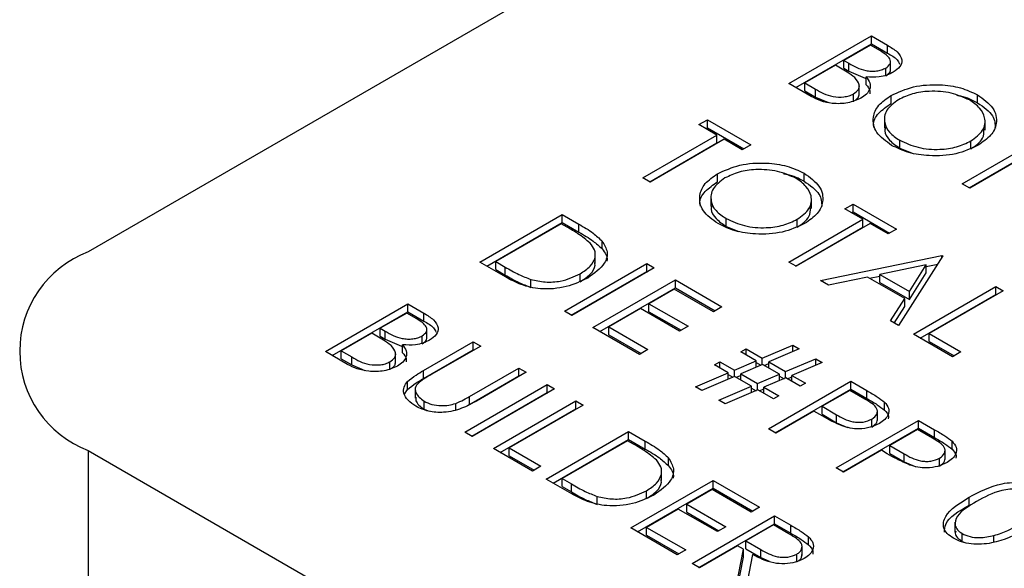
# Model space of a CAD drawing. Header units: inches. Extents: x 1802 to 2468, y -208 to -72.
# Tile 98 of 256: x 1859.454 to 1860.468, y -178.797 to -178.232. Entities that reach past the tile are written whole.
import ezdxf

# ---------------------------------------------------------------- set-up
doc = ezdxf.new("R2010")
doc.units = ezdxf.units.IN
doc.header["$LTSCALE"] = 0.5
doc.header["$MEASUREMENT"] = 0
doc.layers.add('SID-M-S', color=105, linetype='Continuous')

msp = doc.modelspace()

# ---------------------------------------------------------------- linework, layer by layer
at = {"layer": 'SID-M-S'}
for p, q in [((1860.93859, -177.65482), (1859.52438, -178.47123)), ((1860.24592, -178.29809), (1860.33077, -178.24911)), ((1860.25299, -178.30217), (1860.33077, -178.25727)), ((1860.32968, -178.25853), (1860.30249, -178.27423)), ((1860.34002, -178.26449), (1860.32968, -178.25853)), ((1860.33077, -178.24911), (1860.34733, -178.25866)), ((1860.33077, -178.25727), (1860.33077, -178.24911)), ((1860.33077, -178.25727), (1860.34733, -178.26683)), ((1860.34733, -178.26683), (1860.34733, -178.25866)), ((1860.30249, -178.27423), (1860.3076, -178.27718)), ((1860.30249, -178.28239), (1860.30249, -178.27423)), ((1860.3076, -178.28535), (1860.3076, -178.27718)), ((1860.35048, -178.28476), (1860.35048, -178.27455)), ((1860.29378, -178.27925), (1860.26224, -178.29746)), ((1860.29883, -178.28217), (1860.29378, -178.27925)), ((1860.30249, -178.28239), (1860.3076, -178.28535)), ((1860.3076, -178.28535), (1860.32445, -178.2925)), ((1860.34549, -178.29022), (1860.34549, -178.28206)), ((1860.26887, -178.31134), (1860.24592, -178.29809)), ((1860.26224, -178.29746), (1860.27308, -178.30372)), ((1860.26224, -178.30563), (1860.26224, -178.29746)), ((1860.3254, -178.29929), (1860.3254, -178.29112)), ((1860.26224, -178.30563), (1860.27308, -178.31189)), ((1860.27308, -178.31189), (1860.27308, -178.30372)), ((1860.31243, -178.31684), (1860.31243, -178.30868)), ((1860.31831, -178.30955), (1860.31831, -178.29934)), ((1860.27308, -178.31189), (1860.28654, -178.31753)), ((1860.35107, -178.3184), (1860.35107, -178.31024)), ((1860.4401, -178.31787), (1860.4401, -178.30971)), ((1860.15318, -178.34032), (1860.16188, -178.3353)), ((1860.16188, -178.3353), (1860.20648, -178.36105)), ((1860.16188, -178.34347), (1860.16188, -178.3353)), ((1860.34424, -178.33365), (1860.34424, -178.34385)), ((1860.44776, -178.34612), (1860.44776, -178.33591)), ((1860.17167, -178.351), (1860.15318, -178.34032)), ((1860.16025, -178.34441), (1860.16188, -178.34347)), ((1860.16188, -178.34347), (1860.19941, -178.36513)), ((1860.09552, -178.39496), (1860.17167, -178.351)), ((1860.1026, -178.39904), (1860.17167, -178.35917)), ((1860.17929, -178.3554), (1860.10314, -178.39936)), ((1860.17167, -178.35917), (1860.17167, -178.351)), ((1860.19778, -178.36607), (1860.17929, -178.3554)), ((1860.35997, -178.36456), (1860.35997, -178.3564)), ((1860.42433, -178.40108), (1860.50048, -178.35712)), ((1860.43308, -178.36526), (1860.43308, -178.35709)), ((1860.20648, -178.36105), (1860.19778, -178.36607)), ((1860.35997, -178.36456), (1860.37289, -178.3695)), ((1860.4314, -178.40517), (1860.50048, -178.36529)), ((1860.50809, -178.36152), (1860.43194, -178.40548)), ((1860.26142, -178.39842), (1860.26142, -178.39025)), ((1860.10314, -178.39936), (1860.09552, -178.39496)), ((1860.17239, -178.39895), (1860.17239, -178.39078)), ((1860.43194, -178.40548), (1860.42433, -178.40108)), ((1860.16556, -178.41419), (1860.16556, -178.42439)), ((1860.26908, -178.42666), (1860.26908, -178.41645)), ((1860.3033, -178.42699), (1860.31201, -178.42197)), ((1860.3218, -178.43767), (1860.3033, -178.42699)), ((1860.31038, -178.43107), (1860.31201, -178.43013)), ((1860.31201, -178.42197), (1860.35661, -178.44771)), ((1860.31201, -178.43013), (1860.31201, -178.42197)), ((1860.31201, -178.43013), (1860.34954, -178.4518)), ((1859.92772, -178.48178), (1860.01257, -178.4328)), ((1859.93479, -178.48587), (1860.01257, -178.44096)), ((1860.01257, -178.4328), (1860.02971, -178.44269)), ((1860.01257, -178.44096), (1860.01257, -178.4328)), ((1860.01257, -178.44096), (1860.02971, -178.45086)), ((1860.18129, -178.4451), (1860.18129, -178.43694)), ((1860.24565, -178.48163), (1860.3218, -178.43767)), ((1860.2544, -178.4458), (1860.2544, -178.43764)), ((1860.3218, -178.44583), (1860.3218, -178.43767)), ((1860.01149, -178.44222), (1859.94404, -178.48116)), ((1860.01745, -178.44566), (1860.01149, -178.44222)), ((1860.02971, -178.45086), (1860.02971, -178.44269)), ((1860.18129, -178.4451), (1860.19421, -178.45004)), ((1860.25272, -178.48571), (1860.3218, -178.44583)), ((1860.32941, -178.44206), (1860.25326, -178.48602)), ((1860.34791, -178.45274), (1860.32941, -178.44206)), ((1860.35661, -178.44771), (1860.34791, -178.45274)), ((1860.05357, -178.46816), (1860.05357, -178.46)), ((1859.94404, -178.48116), (1859.95378, -178.48678)), ((1859.94404, -178.48932), (1859.94404, -178.48116)), ((1860.04654, -178.48321), (1860.04654, -178.47301)), ((1860.25326, -178.48602), (1860.24565, -178.48163)), ((1860.27828, -178.50047), (1860.40339, -178.47472)), ((1860.40447, -178.47535), (1860.35878, -178.54694)), ((1860.40339, -178.47472), (1860.40447, -178.47535)), ((1860.40339, -178.47705), (1860.40339, -178.47472)), ((1859.95402, -178.49696), (1859.92772, -178.48178)), ((1859.94404, -178.48932), (1859.95378, -178.49494)), ((1859.95378, -178.49494), (1859.95378, -178.48678)), ((1860.01475, -178.53202), (1860.0996, -178.48304)), ((1860.02182, -178.53611), (1860.0996, -178.4912)), ((1860.10722, -178.48744), (1860.02236, -178.53642)), ((1860.0996, -178.48304), (1860.10722, -178.48744)), ((1860.0996, -178.4912), (1860.0996, -178.48304)), ((1860.0996, -178.4912), (1860.10015, -178.49152)), ((1860.38731, -178.48453), (1860.33953, -178.49437)), ((1860.36985, -178.51188), (1860.38731, -178.48453)), ((1860.38731, -178.48619), (1860.3991, -178.48377)), ((1860.38731, -178.4927), (1860.38731, -178.48453)), ((1859.98019, -178.5077), (1859.98019, -178.49953)), ((1860.0311, -178.50186), (1860.0311, -178.4937)), ((1860.04412, -178.54898), (1860.12897, -178.5)), ((1860.12897, -178.5), (1860.17684, -178.52763)), ((1860.12897, -178.50816), (1860.12897, -178.5)), ((1860.28659, -178.50526), (1860.27828, -178.50047)), ((1860.32669, -178.49701), (1860.28659, -178.50526)), ((1860.36516, -178.51922), (1860.32669, -178.49701)), ((1860.32881, -178.49823), (1860.33953, -178.49603)), ((1860.33953, -178.49437), (1860.36985, -178.51188)), ((1860.33953, -178.50254), (1860.33953, -178.49437)), ((1860.36985, -178.52004), (1860.38731, -178.4927)), ((1860.05119, -178.55306), (1860.12897, -178.50816)), ((1860.12789, -178.50942), (1860.10178, -178.52449)), ((1860.16814, -178.53265), (1860.12789, -178.50942)), ((1860.12897, -178.50816), (1860.16977, -178.53171)), ((1860.33953, -178.50254), (1860.36985, -178.52004)), ((1860.36985, -178.52004), (1860.36985, -178.51188)), ((1860.37401, -178.55573), (1860.45887, -178.50675)), ((1860.46648, -178.51114), (1860.39033, -178.5551)), ((1860.45887, -178.50675), (1860.46648, -178.51114)), ((1860.45887, -178.51491), (1860.45887, -178.50675)), ((1860.35051, -178.54216), (1860.36516, -178.51922)), ((1860.36516, -178.52738), (1860.36516, -178.51922)), ((1860.38109, -178.55981), (1860.45887, -178.51491)), ((1860.45887, -178.51491), (1860.45941, -178.51523)), ((1859.76862, -178.57363), (1859.85347, -178.52464)), ((1859.85347, -178.52464), (1859.87003, -178.5342)), ((1859.85347, -178.53281), (1859.85347, -178.52464)), ((1860.02236, -178.53642), (1860.01475, -178.53202)), ((1860.09308, -178.52951), (1860.06044, -178.54835)), ((1860.13333, -178.55275), (1860.09308, -178.52951)), ((1860.10178, -178.52449), (1860.14203, -178.54772)), ((1860.10178, -178.53265), (1860.10178, -178.52449)), ((1860.17684, -178.52763), (1860.16814, -178.53265)), ((1860.35432, -178.54436), (1860.36516, -178.52738)), ((1859.77569, -178.57771), (1859.85347, -178.53281)), ((1859.85239, -178.53406), (1859.82519, -178.54976)), ((1859.86272, -178.54003), (1859.85239, -178.53406)), ((1859.85347, -178.53281), (1859.87003, -178.54237)), ((1859.87003, -178.54237), (1859.87003, -178.5342)), ((1860.10178, -178.53265), (1860.13496, -178.55181)), ((1860.35878, -178.54694), (1860.35051, -178.54216)), ((1859.82519, -178.54976), (1859.83031, -178.55272)), ((1859.82519, -178.55793), (1859.82519, -178.54976)), ((1859.83031, -178.56088), (1859.83031, -178.55272)), ((1859.87318, -178.5603), (1859.87318, -178.55009)), ((1860.09199, -178.57661), (1860.04412, -178.54898)), ((1860.06044, -178.54835), (1860.10069, -178.57159)), ((1860.06044, -178.55652), (1860.06044, -178.54835)), ((1860.14203, -178.54772), (1860.13333, -178.55275)), ((1859.81649, -178.55479), (1859.78494, -178.573)), ((1859.82154, -178.5577), (1859.81649, -178.55479)), ((1859.82519, -178.55793), (1859.83031, -178.56088)), ((1859.83031, -178.56088), (1859.84715, -178.56804)), ((1859.86819, -178.56576), (1859.86819, -178.5576)), ((1860.06044, -178.55652), (1860.09362, -178.57567)), ((1860.41426, -178.57897), (1860.37401, -178.55573)), ((1860.39033, -178.5551), (1860.42297, -178.57394)), ((1860.39033, -178.56327), (1860.39033, -178.5551)), ((1859.8481, -178.57483), (1859.8481, -178.56666)), ((1859.86967, -178.59317), (1859.92092, -178.56358)), ((1859.86967, -178.60133), (1859.92092, -178.57175)), ((1859.92854, -178.56798), (1859.8777, -178.59733)), ((1859.92092, -178.56358), (1859.92854, -178.56798)), ((1859.92092, -178.57175), (1859.92092, -178.56358)), ((1859.92092, -178.57175), (1859.92146, -178.57206)), ((1860.10069, -178.57159), (1860.09199, -178.57661)), ((1860.19642, -178.5741), (1860.20186, -178.57096)), ((1860.20186, -178.57096), (1860.21845, -178.58054)), ((1860.20186, -178.57724), (1860.20186, -178.57096)), ((1860.21845, -178.58054), (1860.24973, -178.56719)), ((1860.25629, -178.57098), (1860.22501, -178.58432)), ((1860.24973, -178.56719), (1860.25629, -178.57098)), ((1860.24973, -178.57378), (1860.24973, -178.56719)), ((1860.39033, -178.56327), (1860.4159, -178.57803)), ((1859.79157, -178.58688), (1859.76862, -178.57363)), ((1859.78494, -178.573), (1859.79578, -178.57926)), ((1859.78494, -178.58117), (1859.78494, -178.573)), ((1859.78494, -178.58117), (1859.79578, -178.58743)), ((1859.79578, -178.58743), (1859.79578, -178.57926)), ((1859.84101, -178.58509), (1859.84101, -178.57488)), ((1860.2122, -178.58321), (1860.19642, -178.5741)), ((1860.21845, -178.58712), (1860.21845, -178.58054)), ((1860.24238, -178.59435), (1860.27366, -178.58101)), ((1860.27366, -178.58101), (1860.28022, -178.5848)), ((1860.27366, -178.5876), (1860.27366, -178.58101)), ((1860.42297, -178.57394), (1860.41426, -178.57897)), ((1859.79578, -178.58743), (1859.80924, -178.59307)), ((1859.83513, -178.59238), (1859.83513, -178.58422)), ((1859.86967, -178.60133), (1859.86967, -178.59317)), ((1859.91686, -178.61993), (1859.9677, -178.59059)), ((1859.9677, -178.59059), (1859.97531, -178.59498)), ((1859.9677, -178.59875), (1859.9677, -178.59059)), ((1860.16923, -178.58729), (1860.17466, -178.58415)), ((1860.18342, -178.59548), (1860.16923, -178.58729)), ((1860.17466, -178.58415), (1860.18967, -178.59281)), ((1860.17466, -178.59043), (1860.17466, -178.58415)), ((1860.18967, -178.59281), (1860.2122, -178.58321)), ((1860.18967, -178.59942), (1860.18967, -178.59281)), ((1860.21876, -178.58699), (1860.19625, -178.59661)), ((1860.2122, -178.5898), (1860.2122, -178.58321)), ((1860.2122, -178.58509), (1860.21688, -178.5878)), ((1860.23613, -178.59702), (1860.21876, -178.58699)), ((1860.22033, -178.5879), (1860.22501, -178.5859)), ((1860.22501, -178.58432), (1860.24238, -178.59435)), ((1860.22501, -178.5906), (1860.22501, -178.58432)), ((1860.28022, -178.5848), (1860.24894, -178.59814)), ((1859.91686, -178.6281), (1859.9677, -178.59875)), ((1859.97531, -178.59498), (1859.92407, -178.62457)), ((1859.9677, -178.59875), (1859.96824, -178.59906)), ((1860.14964, -178.6099), (1860.18342, -178.59548)), ((1860.19, -178.59928), (1860.15622, -178.61369)), ((1860.18342, -178.60209), (1860.18342, -178.59548)), ((1860.18342, -178.59737), (1860.18812, -178.60008)), ((1860.20735, -178.6093), (1860.19, -178.59928)), ((1860.19155, -178.60018), (1860.19625, -178.59817)), ((1860.19625, -178.59661), (1860.21361, -178.60663)), ((1860.19625, -178.60289), (1860.19625, -178.59661)), ((1860.21361, -178.60663), (1860.23613, -178.59702)), ((1860.24269, -178.60081), (1860.22018, -178.61043)), ((1860.23613, -178.60361), (1860.23613, -178.59702)), ((1860.23613, -178.59891), (1860.24081, -178.60161)), ((1860.24238, -178.60094), (1860.24238, -178.59435)), ((1860.25734, -178.60927), (1860.24269, -178.60081)), ((1860.24426, -178.60172), (1860.24894, -178.59972)), ((1860.24894, -178.59814), (1860.26278, -178.60613)), ((1860.24894, -178.60442), (1860.24894, -178.59814)), ((1859.8502, -178.61755), (1859.8533, -178.61253)), ((1859.8533, -178.61253), (1859.8533, -178.60436)), ((1859.86106, -178.61155), (1859.86106, -178.62175)), ((1859.91222, -178.65653), (1859.99707, -178.60754)), ((1860.00469, -178.61194), (1859.91983, -178.66092)), ((1859.99707, -178.60754), (1860.00469, -178.61194)), ((1859.99707, -178.61571), (1859.99707, -178.60754)), ((1860.15622, -178.61369), (1860.14964, -178.6099)), ((1860.17358, -178.62371), (1860.20735, -178.6093)), ((1860.21393, -178.6131), (1860.18015, -178.62751)), ((1860.20735, -178.6159), (1860.20735, -178.6093)), ((1860.20735, -178.61118), (1860.21205, -178.6139)), ((1860.21361, -178.61323), (1860.21361, -178.60663)), ((1860.23015, -178.62246), (1860.21393, -178.6131)), ((1860.21548, -178.61399), (1860.22018, -178.61199)), ((1860.22018, -178.61043), (1860.23558, -178.61932)), ((1860.22018, -178.61671), (1860.22018, -178.61043)), ((1860.22471, -178.65323), (1860.30956, -178.60424)), ((1860.23178, -178.65731), (1860.30956, -178.61241)), ((1860.26278, -178.60613), (1860.25734, -178.60927)), ((1860.30956, -178.60424), (1860.3262, -178.61385)), ((1860.30956, -178.61241), (1860.30956, -178.60424)), ((1860.30956, -178.61241), (1860.3262, -178.62202)), ((1859.91686, -178.6281), (1859.91686, -178.61993)), ((1859.91929, -178.66061), (1859.99707, -178.61571)), ((1859.99707, -178.61571), (1859.99761, -178.61602)), ((1860.23558, -178.61932), (1860.23015, -178.62246)), ((1860.30847, -178.61366), (1860.28019, -178.62999)), ((1860.32399, -178.62262), (1860.30847, -178.61366)), ((1860.3262, -178.62202), (1860.3262, -178.61385)), ((1859.8702, -178.6329), (1859.8702, -178.62473)), ((1859.8702, -178.6329), (1859.87551, -178.63501)), ((1859.90282, -178.63338), (1859.90282, -178.62704)), ((1859.94159, -178.67348), (1860.02644, -178.6245)), ((1859.94866, -178.67756), (1860.02644, -178.63266)), ((1860.03406, -178.62889), (1859.95791, -178.67285)), ((1860.02644, -178.6245), (1860.03406, -178.62889)), ((1860.02644, -178.63266), (1860.02644, -178.6245)), ((1860.02644, -178.63266), (1860.02699, -178.63298)), ((1860.18015, -178.62751), (1860.17358, -178.62371)), ((1860.28019, -178.62999), (1860.29486, -178.63868)), ((1860.28019, -178.63816), (1860.28019, -178.62999)), ((1860.34425, -178.63391), (1860.34425, -178.62574)), ((1860.27148, -178.63502), (1860.23232, -178.65762)), ((1860.27755, -178.63852), (1860.27148, -178.63502)), ((1860.28019, -178.63816), (1860.29486, -178.64684)), ((1860.29486, -178.64684), (1860.29486, -178.63868)), ((1860.33137, -178.65132), (1860.33137, -178.64315)), ((1860.33697, -178.64441), (1860.33697, -178.63421)), ((1860.23232, -178.65762), (1860.22471, -178.65323)), ((1860.29433, -178.69342), (1860.37918, -178.64444)), ((1860.29486, -178.64684), (1860.30617, -178.65166)), ((1860.3014, -178.6975), (1860.37918, -178.6526)), ((1860.37809, -178.65386), (1860.34981, -178.67018)), ((1860.39361, -178.66282), (1860.37809, -178.65386)), ((1860.37918, -178.64444), (1860.39582, -178.65404)), ((1860.37918, -178.6526), (1860.37918, -178.64444)), ((1860.37918, -178.6526), (1860.39582, -178.66221)), ((1860.39582, -178.66221), (1860.39582, -178.65404)), ((1859.91983, -178.66092), (1859.91222, -178.65653)), ((1859.99598, -178.70488), (1860.08084, -178.6559)), ((1860.00306, -178.70896), (1860.08084, -178.66406)), ((1860.08084, -178.6559), (1860.09797, -178.66579)), ((1860.08084, -178.66406), (1860.08084, -178.6559)), ((1860.08084, -178.66406), (1860.09797, -178.67395)), ((1859.98184, -178.69672), (1859.94159, -178.67348)), ((1859.95791, -178.67285), (1859.99054, -178.69169)), ((1859.95791, -178.68102), (1859.95791, -178.67285)), ((1860.07975, -178.66532), (1860.0123, -178.70425)), ((1860.08572, -178.66876), (1860.07975, -178.66532)), ((1860.09797, -178.67395), (1860.09797, -178.66579)), ((1860.34981, -178.67018), (1860.36448, -178.67887)), ((1860.34981, -178.67835), (1860.34981, -178.67018)), ((1860.41387, -178.6741), (1860.41387, -178.66594)), ((1859.52438, -178.67533), (1859.52438, -180.30841)), ((1859.52438, -178.67533), (1865.16709, -181.9328)), ((1859.95791, -178.68102), (1859.98347, -178.69578)), ((1860.12184, -178.69126), (1860.12184, -178.6831)), ((1860.34111, -178.67521), (1860.30194, -178.69782)), ((1860.34717, -178.67871), (1860.34111, -178.67521)), ((1860.34981, -178.67835), (1860.36448, -178.68703)), ((1860.36448, -178.68703), (1860.36448, -178.67887)), ((1860.40099, -178.69151), (1860.40099, -178.68334)), ((1860.4066, -178.68461), (1860.4066, -178.6744)), ((1859.99054, -178.69169), (1859.98184, -178.69672)), ((1860.30194, -178.69782), (1860.29433, -178.69342)), ((1860.36448, -178.68703), (1860.3758, -178.69186)), ((1860.0123, -178.70425), (1860.02204, -178.70988)), ((1860.0123, -178.71242), (1860.0123, -178.70425)), ((1860.1148, -178.70631), (1860.1148, -178.6961)), ((1860.02228, -178.72006), (1859.99598, -178.70488)), ((1860.0123, -178.71242), (1860.02204, -178.71804)), ((1860.02204, -178.71804), (1860.02204, -178.70988)), ((1860.08301, -178.75512), (1860.16787, -178.70614)), ((1860.09008, -178.75921), (1860.16787, -178.7143)), ((1860.16787, -178.70614), (1860.21573, -178.73377)), ((1860.16787, -178.7143), (1860.16787, -178.70614)), ((1860.16787, -178.7143), (1860.20866, -178.73785)), ((1860.04846, -178.7308), (1860.04846, -178.72263)), ((1860.09936, -178.72496), (1860.09936, -178.71679)), ((1860.16678, -178.71556), (1860.14067, -178.73063)), ((1860.20703, -178.73879), (1860.16678, -178.71556)), ((1860.43136, -178.73175), (1860.43136, -178.72359)), ((1860.14067, -178.73063), (1860.18092, -178.75387)), ((1860.14067, -178.7388), (1860.14067, -178.73063)), ((1860.21573, -178.73377), (1860.20703, -178.73879)), ((1860.13197, -178.73565), (1860.09933, -178.75449)), ((1860.17222, -178.75889), (1860.13197, -178.73565)), ((1860.14067, -178.7388), (1860.17385, -178.75795)), ((1860.14611, -178.79155), (1860.23096, -178.74256)), ((1860.23096, -178.74256), (1860.24794, -178.75237)), ((1860.23096, -178.75073), (1860.23096, -178.74256)), ((1860.13088, -178.78276), (1860.08301, -178.75512)), ((1860.09933, -178.75449), (1860.13958, -178.77773)), ((1860.09933, -178.76266), (1860.09933, -178.75449)), ((1860.15318, -178.79563), (1860.23096, -178.75073)), ((1860.18092, -178.75387), (1860.17222, -178.75889)), ((1860.22987, -178.75198), (1860.20159, -178.76831)), ((1860.24578, -178.76117), (1860.22987, -178.75198)), ((1860.23096, -178.75073), (1860.24794, -178.76053)), ((1860.24794, -178.76053), (1860.24794, -178.75237)), ((1860.41679, -178.74907), (1860.41679, -178.75928)), ((1860.09933, -178.76266), (1860.13251, -178.78181)), ((1860.26601, -178.7723), (1860.26601, -178.76413)), ((1860.42412, -178.76898), (1860.42412, -178.76081)), ((1860.4569, -178.76952), (1860.4569, -178.76291)), ((1860.19289, -178.77333), (1860.15372, -178.79594)), ((1860.19907, -178.77691), (1860.19289, -178.77333)), ((1860.20159, -178.76831), (1860.21701, -178.77735)), ((1860.20159, -178.77648), (1860.20159, -178.76831)), ((1860.25938, -178.78354), (1860.25938, -178.77333)), ((1860.42412, -178.76898), (1860.4268, -178.77)), ((1860.13958, -178.77773), (1860.13088, -178.78276)), ((1860.19108, -178.81751), (1860.19907, -178.77691)), ((1860.19253, -178.81834), (1860.19907, -178.78507)), ((1860.19907, -178.78507), (1860.19907, -178.77691)), ((1860.20849, -178.78234), (1860.2005, -178.82295)), ((1860.20159, -178.77648), (1860.21701, -178.78551)), ((1860.21701, -178.78551), (1860.21701, -178.77735)), ((1860.21701, -178.78551), (1860.22567, -178.78921)), ((1860.25398, -178.79019), (1860.25398, -178.78203)), ((1860.15372, -178.79594), (1860.14611, -178.79155))]:
    msp.add_line(p, q, dxfattribs=at)
msp.add_arc((1859.56311, -178.57328), 0.10915, 110.78342, 249.21658, dxfattribs=at)
for points, knots in [([(1860.34733, -178.25866), (1860.35088, -178.26081), (1860.35796, -178.26507), (1860.36321, -178.27309), (1860.36084, -178.28089), (1860.35579, -178.28454), (1860.35326, -178.28637)], [0, 0, 0, 0, 0.2813174, 0.559922, 0.7799345, 1, 1, 1, 1]), ([(1860.34549, -178.28206), (1860.34733, -178.28071), (1860.3501, -178.27868), (1860.35066, -178.27526), (1860.34921, -178.27024), (1860.3441, -178.26705), (1860.34002, -178.26449)], [0, 0, 0, 0, 0.2492836, 0.3749253, 0.5006447, 1, 1, 1, 1]), ([(1860.34733, -178.26683), (1860.35114, -178.26892), (1860.35696, -178.27212), (1860.35904, -178.27653), (1860.35976, -178.27805)], [0, 0, 0, 0, 0.6551075, 1, 1, 1, 1]), ([(1860.3076, -178.27718), (1860.31295, -178.28025), (1860.31963, -178.28409), (1860.3305, -178.2854), (1860.33601, -178.28517), (1860.34129, -178.28412), (1860.34409, -178.28274), (1860.34549, -178.28206)], [0, 0, 0, 0, 0.4986071, 0.6240085, 0.7494012, 0.8747358, 1, 1, 1, 1]), ([(1860.31371, -178.29191), (1860.31112, -178.28999), (1860.3065, -178.28657), (1860.30118, -178.28351), (1860.29883, -178.28217)], [0, 0, 0, 0, 0.559734, 1, 1, 1, 1]), ([(1860.35326, -178.28637), (1860.35111, -178.28744), (1860.34682, -178.28958), (1860.33722, -178.29189), (1860.32988, -178.29142), (1860.3254, -178.29112)], [0, 0, 0, 0, 0.2808667, 0.5615271, 1, 1, 1, 1]), ([(1860.34549, -178.29022), (1860.34739, -178.28888), (1860.35013, -178.28693), (1860.35034, -178.28449), (1860.35041, -178.28374)], [0, 0, 0, 0, 0.6926227, 1, 1, 1, 1]), ([(1860.31243, -178.30868), (1860.31426, -178.30733), (1860.31791, -178.30463), (1860.31906, -178.2983), (1860.31574, -178.29433), (1860.31371, -178.29191)], [0, 0, 0, 0, 0.2799437, 0.5604286, 1, 1, 1, 1]), ([(1860.3254, -178.29112), (1860.32691, -178.29319), (1860.32993, -178.29731), (1860.32959, -178.30367), (1860.32601, -178.30909), (1860.32203, -178.31175), (1860.32005, -178.31308)], [0, 0, 0, 0, 0.2803823, 0.5596055, 0.7797648, 1, 1, 1, 1]), ([(1860.3254, -178.29929), (1860.3271, -178.30135), (1860.32955, -178.30432), (1860.32913, -178.30755), (1860.329, -178.30854)], [0, 0, 0, 0, 0.6932568, 1, 1, 1, 1]), ([(1860.35107, -178.31024), (1860.3584, -178.30691), (1860.37306, -178.30026), (1860.39958, -178.29835), (1860.42313, -178.30169), (1860.43444, -178.30704), (1860.4401, -178.30971)], [0, 0, 0, 0, 0.279731, 0.5593268, 0.7796805, 1, 1, 1, 1]), ([(1860.27308, -178.30372), (1860.27863, -178.30692), (1860.28696, -178.31171), (1860.30078, -178.31218), (1860.30806, -178.3108), (1860.31097, -178.30939), (1860.31243, -178.30868)], [0, 0, 0, 0, 0.4993602, 0.748736, 0.8743989, 1, 1, 1, 1]), ([(1860.31439, -178.31508), (1860.31546, -178.31428), (1860.31802, -178.31237), (1860.31803, -178.30993), (1860.31804, -178.30851)], [0, 0, 0, 0, 0.4179962, 1, 1, 1, 1]), ([(1860.43177, -178.31495), (1860.42572, -178.31226), (1860.41361, -178.30688), (1860.39191, -178.30526), (1860.37255, -178.30796), (1860.36333, -178.3124), (1860.35872, -178.31462)], [0, 0, 0, 0, 0.2796271, 0.5593495, 0.7796302, 1, 1, 1, 1]), ([(1860.32005, -178.31308), (1860.31574, -178.31498), (1860.30712, -178.31879), (1860.29142, -178.31904), (1860.27834, -178.31622), (1860.27203, -178.31297), (1860.26887, -178.31134)], [0, 0, 0, 0, 0.27914114, 0.55865369, 0.77905895, 1, 1, 1, 1]), ([(1860.35158, -178.3616), (1860.34573, -178.35738), (1860.33403, -178.34895), (1860.3314, -178.33358), (1860.33695, -178.31997), (1860.34636, -178.31348), (1860.35107, -178.31024)], [0, 0, 0, 0, 0.2796633, 0.5593539, 0.7796364, 1, 1, 1, 1]), ([(1860.33362, -178.34374), (1860.33333, -178.34273), (1860.33188, -178.33759), (1860.33742, -178.3281), (1860.34652, -178.32164), (1860.35107, -178.3184)], [0, 0, 0, 0, 0.1089415, 0.5543887, 1, 1, 1, 1]), ([(1860.35872, -178.31462), (1860.35402, -178.31808), (1860.34462, -178.325), (1860.34334, -178.33758), (1860.34842, -178.34853), (1860.35612, -178.35378), (1860.35997, -178.3564)], [0, 0, 0, 0, 0.279416, 0.5590765, 0.779478, 1, 1, 1, 1]), ([(1860.41868, -178.31012), (1860.41992, -178.31029), (1860.42823, -178.31143), (1860.43464, -178.31491), (1860.4401, -178.31787)], [0, 0, 0, 0, 0.1492621, 1, 1, 1, 1]), ([(1860.43308, -178.35709), (1860.43782, -178.35361), (1860.44729, -178.34664), (1860.44864, -178.33393), (1860.44317, -178.32297), (1860.43557, -178.31762), (1860.43177, -178.31495)], [0, 0, 0, 0, 0.279468, 0.5588703, 0.7795158, 1, 1, 1, 1]), ([(1860.4401, -178.30971), (1860.44605, -178.31395), (1860.45795, -178.32243), (1860.46078, -178.33797), (1860.45502, -178.35171), (1860.44546, -178.35824), (1860.44068, -178.3615)], [0, 0, 0, 0, 0.2797673, 0.5593585, 0.7795711, 1, 1, 1, 1]), ([(1860.4401, -178.31787), (1860.44631, -178.3221), (1860.4575, -178.32973), (1860.45816, -178.33963), (1860.45845, -178.34405)], [0, 0, 0, 0, 0.55480483, 1, 1, 1, 1]), ([(1860.34521, -178.34289), (1860.34492, -178.34411), (1860.3438, -178.34871), (1860.34874, -178.35672), (1860.35623, -178.36195), (1860.35997, -178.36456)], [0, 0, 0, 0, 0.1531968, 0.5764827, 1, 1, 1, 1]), ([(1860.43308, -178.36526), (1860.43808, -178.36179), (1860.44663, -178.35584), (1860.44666, -178.34821), (1860.44668, -178.34504)], [0, 0, 0, 0, 0.5840926, 1, 1, 1, 1]), ([(1860.35997, -178.3564), (1860.36598, -178.35915), (1860.37798, -178.36466), (1860.39975, -178.36651), (1860.41919, -178.36376), (1860.42845, -178.35932), (1860.43308, -178.35709)], [0, 0, 0, 0, 0.2798297, 0.559389, 0.7796538, 1, 1, 1, 1]), ([(1860.44068, -178.3615), (1860.43335, -178.36487), (1860.41869, -178.37161), (1860.392, -178.37306), (1860.36841, -178.36979), (1860.35719, -178.36433), (1860.35158, -178.3616)], [0, 0, 0, 0, 0.27963036, 0.55934292, 0.77959724, 1, 1, 1, 1]), ([(1860.17239, -178.39078), (1860.17972, -178.38745), (1860.19438, -178.3808), (1860.2209, -178.3789), (1860.24445, -178.38223), (1860.25576, -178.38758), (1860.26142, -178.39025)], [0, 0, 0, 0, 0.279731, 0.5593268, 0.7796805, 1, 1, 1, 1]), ([(1860.25309, -178.39549), (1860.24704, -178.3928), (1860.23493, -178.38742), (1860.21323, -178.3858), (1860.19387, -178.3885), (1860.18465, -178.39294), (1860.18004, -178.39516)], [0, 0, 0, 0, 0.2796271, 0.5593495, 0.7796302, 1, 1, 1, 1]), ([(1860.26142, -178.39025), (1860.26737, -178.39449), (1860.27927, -178.40297), (1860.2821, -178.41851), (1860.27634, -178.43225), (1860.26678, -178.43878), (1860.262, -178.44204)], [0, 0, 0, 0, 0.2797673, 0.5593585, 0.7795711, 1, 1, 1, 1]), ([(1860.1729, -178.44214), (1860.16705, -178.43792), (1860.15535, -178.42949), (1860.15272, -178.41412), (1860.15827, -178.40051), (1860.16768, -178.39402), (1860.17239, -178.39078)], [0, 0, 0, 0, 0.2796633, 0.5593539, 0.7796364, 1, 1, 1, 1]), ([(1860.15494, -178.42428), (1860.15465, -178.42327), (1860.1532, -178.41813), (1860.15873, -178.40864), (1860.16784, -178.40218), (1860.17239, -178.39895)], [0, 0, 0, 0, 0.10894153, 0.5543887, 1, 1, 1, 1]), ([(1860.18004, -178.39516), (1860.17534, -178.39862), (1860.16594, -178.40555), (1860.16466, -178.41812), (1860.16973, -178.42907), (1860.17744, -178.43432), (1860.18129, -178.43694)], [0, 0, 0, 0, 0.279416, 0.5590765, 0.779478, 1, 1, 1, 1]), ([(1860.24, -178.39066), (1860.24124, -178.39083), (1860.24955, -178.39197), (1860.25596, -178.39545), (1860.26142, -178.39842)], [0, 0, 0, 0, 0.1492621, 1, 1, 1, 1]), ([(1860.2544, -178.43764), (1860.25914, -178.43415), (1860.26861, -178.42718), (1860.26996, -178.41447), (1860.26449, -178.40351), (1860.25689, -178.39816), (1860.25309, -178.39549)], [0, 0, 0, 0, 0.279468, 0.5588703, 0.7795158, 1, 1, 1, 1]), ([(1860.26142, -178.39842), (1860.26763, -178.40265), (1860.27882, -178.41027), (1860.27948, -178.42018), (1860.27977, -178.42459)], [0, 0, 0, 0, 0.55480483, 1, 1, 1, 1]), ([(1860.16653, -178.42343), (1860.16623, -178.42465), (1860.16512, -178.42925), (1860.17006, -178.43726), (1860.17755, -178.44249), (1860.18129, -178.4451)], [0, 0, 0, 0, 0.1531968, 0.5764827, 1, 1, 1, 1]), ([(1860.2544, -178.4458), (1860.2594, -178.44233), (1860.26795, -178.43638), (1860.26798, -178.42875), (1860.268, -178.42558)], [0, 0, 0, 0, 0.5840926, 1, 1, 1, 1]), ([(1860.18129, -178.43694), (1860.1873, -178.4397), (1860.1993, -178.44521), (1860.22107, -178.44705), (1860.24051, -178.4443), (1860.24977, -178.43986), (1860.2544, -178.43764)], [0, 0, 0, 0, 0.2798297, 0.559389, 0.7796538, 1, 1, 1, 1]), ([(1860.04115, -178.46209), (1860.03717, -178.45881), (1860.03006, -178.45295), (1860.02131, -178.44789), (1860.01745, -178.44566)], [0, 0, 0, 0, 0.5595421, 1, 1, 1, 1]), ([(1860.02971, -178.44269), (1860.0348, -178.44564), (1860.04389, -178.4509), (1860.05062, -178.45722), (1860.05357, -178.46)], [0, 0, 0, 0, 0.56044468, 1, 1, 1, 1]), ([(1860.02971, -178.45086), (1860.0348, -178.4538), (1860.04389, -178.45906), (1860.05062, -178.46538), (1860.05357, -178.46816)], [0, 0, 0, 0, 0.56044468, 1, 1, 1, 1]), ([(1860.262, -178.44204), (1860.25467, -178.44541), (1860.24001, -178.45215), (1860.21332, -178.4536), (1860.18973, -178.45033), (1860.17851, -178.44487), (1860.1729, -178.44214)], [0, 0, 0, 0, 0.2796304, 0.5593429, 0.7795972, 1, 1, 1, 1]), ([(1860.05357, -178.46), (1860.0558, -178.4637), (1860.06025, -178.4711), (1860.05645, -178.48542), (1860.04543, -178.4933), (1860.0387, -178.4981)], [0, 0, 0, 0, 0.2802641, 0.5607148, 1, 1, 1, 1]), ([(1860.0311, -178.4937), (1860.0348, -178.49124), (1860.04218, -178.48635), (1860.04691, -178.47754), (1860.04656, -178.46908), (1860.04295, -178.46442), (1860.04115, -178.46209)], [0, 0, 0, 0, 0.2801784, 0.5597646, 0.7797967, 1, 1, 1, 1]), ([(1860.05357, -178.46816), (1860.05639, -178.47188), (1860.05962, -178.47613), (1860.05836, -178.48052), (1860.0582, -178.48107)], [0, 0, 0, 0, 0.8747648, 1, 1, 1, 1]), ([(1859.95378, -178.48678), (1859.95834, -178.48942), (1859.96647, -178.49415), (1859.976, -178.49789), (1859.98019, -178.49953)], [0, 0, 0, 0, 0.5604262, 1, 1, 1, 1]), ([(1860.0311, -178.50186), (1860.03472, -178.49941), (1860.04196, -178.49452), (1860.0467, -178.48726), (1860.04617, -178.48312), (1860.04606, -178.4822)], [0, 0, 0, 0, 0.4379411, 0.8749567, 1, 1, 1, 1]), ([(1859.95378, -178.49494), (1859.95834, -178.49759), (1859.96647, -178.50231), (1859.976, -178.50605), (1859.98019, -178.5077)], [0, 0, 0, 0, 0.5604262, 1, 1, 1, 1]), ([(1860.0387, -178.4981), (1860.03171, -178.50142), (1860.01775, -178.50805), (1859.99158, -178.51047), (1859.9695, -178.50538), (1859.95919, -178.49977), (1859.95402, -178.49696)], [0, 0, 0, 0, 0.280124, 0.5592478, 0.7788365, 1, 1, 1, 1]), ([(1859.98019, -178.49953), (1859.98507, -178.50063), (1859.99481, -178.50283), (1860.01408, -178.50157), (1860.02465, -178.49668), (1860.0311, -178.4937)], [0, 0, 0, 0, 0.28053638, 0.56101509, 1, 1, 1, 1]), ([(1859.86819, -178.5576), (1859.87004, -178.55625), (1859.87281, -178.55422), (1859.87336, -178.5508), (1859.87192, -178.54578), (1859.8668, -178.54258), (1859.86272, -178.54003)], [0, 0, 0, 0, 0.24928356, 0.37492534, 0.50064465, 1, 1, 1, 1]), ([(1859.87003, -178.5342), (1859.87359, -178.53634), (1859.88067, -178.54061), (1859.88591, -178.54863), (1859.88355, -178.55642), (1859.87849, -178.56008), (1859.87596, -178.5619)], [0, 0, 0, 0, 0.2813174, 0.559922, 0.7799345, 1, 1, 1, 1]), ([(1859.87003, -178.54237), (1859.87384, -178.54446), (1859.87967, -178.54766), (1859.88174, -178.55207), (1859.88246, -178.55359)], [0, 0, 0, 0, 0.6551075, 1, 1, 1, 1]), ([(1859.83031, -178.55272), (1859.83565, -178.55579), (1859.84233, -178.55963), (1859.8532, -178.56094), (1859.85871, -178.56071), (1859.864, -178.55966), (1859.8668, -178.55828), (1859.86819, -178.5576)], [0, 0, 0, 0, 0.4986071, 0.6240085, 0.7494012, 0.8747358, 1, 1, 1, 1]), ([(1859.83641, -178.56745), (1859.83382, -178.56553), (1859.8292, -178.56211), (1859.82388, -178.55905), (1859.82154, -178.5577)], [0, 0, 0, 0, 0.559734, 1, 1, 1, 1]), ([(1859.87596, -178.5619), (1859.87382, -178.56298), (1859.86952, -178.56512), (1859.85992, -178.56743), (1859.85258, -178.56695), (1859.8481, -178.56666)], [0, 0, 0, 0, 0.2808667, 0.5615271, 1, 1, 1, 1]), ([(1859.86819, -178.56576), (1859.87009, -178.56441), (1859.87284, -178.56247), (1859.87305, -178.56003), (1859.87311, -178.55927)], [0, 0, 0, 0, 0.6926227, 1, 1, 1, 1]), ([(1859.83513, -178.58422), (1859.83696, -178.58287), (1859.84061, -178.58017), (1859.84176, -178.57384), (1859.83844, -178.56987), (1859.83641, -178.56745)], [0, 0, 0, 0, 0.2799437, 0.5604286, 1, 1, 1, 1]), ([(1859.8481, -178.56666), (1859.84962, -178.56873), (1859.85263, -178.57284), (1859.8523, -178.57921), (1859.84871, -178.58463), (1859.84474, -178.58729), (1859.84275, -178.58861)], [0, 0, 0, 0, 0.2803823, 0.5596055, 0.7797648, 1, 1, 1, 1]), ([(1859.79578, -178.57926), (1859.80134, -178.58246), (1859.80966, -178.58725), (1859.82349, -178.58772), (1859.83076, -178.58634), (1859.83368, -178.58492), (1859.83513, -178.58422)], [0, 0, 0, 0, 0.4993602, 0.748736, 0.8743989, 1, 1, 1, 1]), ([(1859.8481, -178.57483), (1859.8498, -178.57689), (1859.85225, -178.57986), (1859.85183, -178.58309), (1859.8517, -178.58408)], [0, 0, 0, 0, 0.69325675, 1, 1, 1, 1]), ([(1859.84275, -178.58861), (1859.83844, -178.59052), (1859.82982, -178.59433), (1859.81412, -178.59458), (1859.80104, -178.59176), (1859.79473, -178.5885), (1859.79157, -178.58688)], [0, 0, 0, 0, 0.2791411, 0.5586537, 0.779059, 1, 1, 1, 1]), ([(1859.8371, -178.59061), (1859.83817, -178.58982), (1859.84072, -178.58791), (1859.84074, -178.58547), (1859.84074, -178.58405)], [0, 0, 0, 0, 0.4179962, 1, 1, 1, 1]), ([(1859.8533, -178.60436), (1859.85608, -178.60214), (1859.86103, -178.59816), (1859.86703, -178.59469), (1859.86967, -178.59317)], [0, 0, 0, 0, 0.5594986, 1, 1, 1, 1]), ([(1859.8533, -178.61253), (1859.85608, -178.6103), (1859.86103, -178.60632), (1859.86703, -178.60286), (1859.86967, -178.60133)], [0, 0, 0, 0, 0.5594986, 1, 1, 1, 1]), ([(1859.8777, -178.59733), (1859.87558, -178.59854), (1859.8718, -178.60071), (1859.86829, -178.60302), (1859.86675, -178.60404)], [0, 0, 0, 0, 0.5601244, 1, 1, 1, 1]), ([(1859.86192, -178.63), (1859.85892, -178.62802), (1859.85292, -178.62404), (1859.84902, -178.61692), (1859.849, -178.61006), (1859.85187, -178.60626), (1859.8533, -178.60436)], [0, 0, 0, 0, 0.2802208, 0.5599142, 0.7799519, 1, 1, 1, 1]), ([(1859.86675, -178.60404), (1859.86469, -178.60585), (1859.86059, -178.60946), (1859.86119, -178.61751), (1859.86678, -178.62199), (1859.8702, -178.62473)], [0, 0, 0, 0, 0.2810568, 0.5608207, 1, 1, 1, 1]), ([(1859.86178, -178.62073), (1859.86169, -178.6219), (1859.86135, -178.62644), (1859.86643, -178.63015), (1859.8702, -178.6329)], [0, 0, 0, 0, 0.2585809, 1, 1, 1, 1]), ([(1859.90282, -178.62704), (1859.90559, -178.62581), (1859.91054, -178.62362), (1859.91493, -178.62106), (1859.91686, -178.61993)], [0, 0, 0, 0, 0.5596244, 1, 1, 1, 1]), ([(1860.33137, -178.64315), (1860.33342, -178.64152), (1860.3365, -178.63907), (1860.3372, -178.63506), (1860.33551, -178.62912), (1860.32911, -178.62551), (1860.32399, -178.62262)], [0, 0, 0, 0, 0.2489693, 0.3747291, 0.500383, 1, 1, 1, 1]), ([(1860.3262, -178.61385), (1860.32984, -178.61594), (1860.33633, -178.61966), (1860.34183, -178.62389), (1860.34425, -178.62574)], [0, 0, 0, 0, 0.56031372, 1, 1, 1, 1]), ([(1860.3262, -178.62202), (1860.32984, -178.6241), (1860.33633, -178.62783), (1860.34183, -178.63205), (1860.34425, -178.63391)], [0, 0, 0, 0, 0.56031372, 1, 1, 1, 1]), ([(1859.92407, -178.62457), (1859.91927, -178.62725), (1859.90972, -178.6326), (1859.89207, -178.63687), (1859.87427, -178.63575), (1859.86604, -178.63192), (1859.86192, -178.63)], [0, 0, 0, 0, 0.2816547, 0.5601107, 0.7800798, 1, 1, 1, 1]), ([(1859.8702, -178.62473), (1859.87279, -178.62594), (1859.87797, -178.62835), (1859.88722, -178.62954), (1859.8958, -178.62905), (1859.90048, -178.62771), (1859.90282, -178.62704)], [0, 0, 0, 0, 0.27978672, 0.55937676, 0.77956881, 1, 1, 1, 1]), ([(1860.34425, -178.62574), (1860.3459, -178.62777), (1860.34919, -178.63182), (1860.34878, -178.63821), (1860.34508, -178.6436), (1860.34104, -178.64622), (1860.33902, -178.64753)], [0, 0, 0, 0, 0.2797054, 0.5593809, 0.7795086, 1, 1, 1, 1]), ([(1860.30055, -178.65019), (1860.29603, -178.64816), (1860.28795, -178.64454), (1860.28073, -178.64036), (1860.27755, -178.63852)], [0, 0, 0, 0, 0.5596942, 1, 1, 1, 1]), ([(1860.29486, -178.63868), (1860.30001, -178.64167), (1860.30646, -178.64542), (1860.31696, -178.64658), (1860.32413, -178.64622), (1860.32848, -178.64438), (1860.33137, -178.64315)], [0, 0, 0, 0, 0.4997206, 0.6253498, 0.7510825, 1, 1, 1, 1]), ([(1860.33137, -178.65132), (1860.33347, -178.64969), (1860.33659, -178.64728), (1860.33686, -178.64434), (1860.33694, -178.64339)], [0, 0, 0, 0, 0.6764777, 1, 1, 1, 1]), ([(1860.34425, -178.63391), (1860.3461, -178.63593), (1860.34875, -178.63883), (1860.34831, -178.64203), (1860.34818, -178.64299)], [0, 0, 0, 0, 0.697647, 1, 1, 1, 1]), ([(1860.33902, -178.64753), (1860.33602, -178.64903), (1860.33002, -178.65202), (1860.31896, -178.6535), (1860.30879, -178.6527), (1860.3033, -178.65102), (1860.30055, -178.65019)], [0, 0, 0, 0, 0.2800989, 0.5593238, 0.7794579, 1, 1, 1, 1]), ([(1860.39582, -178.65404), (1860.39946, -178.65613), (1860.40596, -178.65986), (1860.41146, -178.66408), (1860.41387, -178.66594)], [0, 0, 0, 0, 0.5603137, 1, 1, 1, 1]), ([(1860.40099, -178.68334), (1860.40304, -178.68172), (1860.40613, -178.67927), (1860.40682, -178.67525), (1860.40513, -178.66931), (1860.39873, -178.6657), (1860.39361, -178.66282)], [0, 0, 0, 0, 0.2489693, 0.3747291, 0.500383, 1, 1, 1, 1]), ([(1860.39582, -178.66221), (1860.39946, -178.6643), (1860.40596, -178.66802), (1860.41146, -178.67224), (1860.41387, -178.6741)], [0, 0, 0, 0, 0.5603137, 1, 1, 1, 1]), ([(1860.10941, -178.68519), (1860.10543, -178.68191), (1860.09832, -178.67605), (1860.08957, -178.67099), (1860.08572, -178.66876)], [0, 0, 0, 0, 0.5595421, 1, 1, 1, 1]), ([(1860.09797, -178.66579), (1860.10306, -178.66874), (1860.11215, -178.67399), (1860.11888, -178.68032), (1860.12184, -178.6831)], [0, 0, 0, 0, 0.5604447, 1, 1, 1, 1]), ([(1860.09797, -178.67395), (1860.10306, -178.6769), (1860.11215, -178.68216), (1860.11888, -178.68848), (1860.12184, -178.69126)], [0, 0, 0, 0, 0.5604447, 1, 1, 1, 1]), ([(1860.41387, -178.66594), (1860.41552, -178.66796), (1860.41882, -178.67201), (1860.41841, -178.6784), (1860.4147, -178.68379), (1860.41066, -178.68641), (1860.40864, -178.68772)], [0, 0, 0, 0, 0.2797054, 0.5593809, 0.7795086, 1, 1, 1, 1]), ([(1860.41387, -178.6741), (1860.41572, -178.67612), (1860.41838, -178.67902), (1860.41794, -178.68222), (1860.4178, -178.68319)], [0, 0, 0, 0, 0.697647, 1, 1, 1, 1]), ([(1860.12184, -178.6831), (1860.12406, -178.6868), (1860.12852, -178.6942), (1860.12471, -178.70852), (1860.11369, -178.7164), (1860.10696, -178.7212)], [0, 0, 0, 0, 0.2802641, 0.5607148, 1, 1, 1, 1]), ([(1860.37017, -178.69038), (1860.36565, -178.68835), (1860.35757, -178.68473), (1860.35035, -178.68055), (1860.34717, -178.67871)], [0, 0, 0, 0, 0.5596942, 1, 1, 1, 1]), ([(1860.36448, -178.67887), (1860.36963, -178.68186), (1860.37608, -178.68561), (1860.38659, -178.68678), (1860.39375, -178.68641), (1860.3981, -178.68457), (1860.40099, -178.68334)], [0, 0, 0, 0, 0.4997206, 0.6253498, 0.7510825, 1, 1, 1, 1]), ([(1860.40099, -178.69151), (1860.4031, -178.68988), (1860.40621, -178.68748), (1860.40648, -178.68453), (1860.40656, -178.68358)], [0, 0, 0, 0, 0.6764777, 1, 1, 1, 1]), ([(1860.09936, -178.71679), (1860.10306, -178.71434), (1860.11045, -178.70945), (1860.11518, -178.70064), (1860.11483, -178.69218), (1860.11122, -178.68752), (1860.10941, -178.68519)], [0, 0, 0, 0, 0.2801784, 0.5597646, 0.7797967, 1, 1, 1, 1]), ([(1860.12184, -178.69126), (1860.12466, -178.69498), (1860.12788, -178.69923), (1860.12662, -178.70362), (1860.12647, -178.70417)], [0, 0, 0, 0, 0.8747648, 1, 1, 1, 1]), ([(1860.40864, -178.68772), (1860.40564, -178.68922), (1860.39965, -178.69221), (1860.38859, -178.69369), (1860.37841, -178.69289), (1860.37292, -178.69122), (1860.37017, -178.69038)], [0, 0, 0, 0, 0.2800989, 0.5593238, 0.7794579, 1, 1, 1, 1]), ([(1860.02204, -178.70988), (1860.0266, -178.71252), (1860.03473, -178.71725), (1860.04427, -178.72099), (1860.04846, -178.72263)], [0, 0, 0, 0, 0.5604262, 1, 1, 1, 1]), ([(1860.09936, -178.72496), (1860.10299, -178.72251), (1860.11022, -178.71762), (1860.11496, -178.71036), (1860.11444, -178.70622), (1860.11432, -178.7053)], [0, 0, 0, 0, 0.43794112, 0.87495668, 1, 1, 1, 1]), ([(1860.43136, -178.72359), (1860.44182, -178.71793), (1860.45492, -178.71084), (1860.47557, -178.70805), (1860.48614, -178.70831), (1860.49632, -178.71025), (1860.50169, -178.71288), (1860.50437, -178.71419)], [0, 0, 0, 0, 0.498702, 0.6241765, 0.7494675, 0.8747453, 1, 1, 1, 1]), ([(1860.02204, -178.71804), (1860.0266, -178.72069), (1860.03473, -178.72541), (1860.04427, -178.72915), (1860.04846, -178.7308)], [0, 0, 0, 0, 0.5604262, 1, 1, 1, 1]), ([(1860.10696, -178.7212), (1860.09997, -178.72452), (1860.08601, -178.73115), (1860.05984, -178.73357), (1860.03776, -178.72848), (1860.02745, -178.72287), (1860.02228, -178.72006)], [0, 0, 0, 0, 0.280124, 0.5592478, 0.7788365, 1, 1, 1, 1]), ([(1860.04846, -178.72263), (1860.05333, -178.72373), (1860.06307, -178.72593), (1860.08234, -178.72467), (1860.09291, -178.71978), (1860.09936, -178.71679)], [0, 0, 0, 0, 0.2805364, 0.5610151, 1, 1, 1, 1]), ([(1860.41517, -178.76569), (1860.41289, -178.76414), (1860.40834, -178.76105), (1860.40377, -178.75329), (1860.40688, -178.73862), (1860.42157, -178.7296), (1860.43136, -178.72359)], [0, 0, 0, 0, 0.1255507, 0.25109, 0.5002501, 1, 1, 1, 1]), ([(1860.49592, -178.71937), (1860.49378, -178.71835), (1860.4895, -178.71633), (1860.48136, -178.71508), (1860.47307, -178.71511), (1860.45712, -178.71783), (1860.44706, -178.72346), (1860.43901, -178.72796)], [0, 0, 0, 0, 0.1251388, 0.2504182, 0.3755189, 0.5008471, 1, 1, 1, 1]), ([(1860.40603, -178.75955), (1860.40617, -178.75676), (1860.40671, -178.74582), (1860.42083, -178.73776), (1860.43136, -178.73175)], [0, 0, 0, 0, 0.2543671, 1, 1, 1, 1]), ([(1860.43901, -178.72796), (1860.43114, -178.73258), (1860.41936, -178.73949), (1860.41593, -178.75088), (1860.41893, -178.75709), (1860.42239, -178.75957), (1860.42412, -178.76081)], [0, 0, 0, 0, 0.5002912, 0.749086, 0.8746062, 1, 1, 1, 1]), ([(1860.24794, -178.75237), (1860.25156, -178.75444), (1860.25801, -178.75814), (1860.26357, -178.7623), (1860.26601, -178.76413)], [0, 0, 0, 0, 0.5602397, 1, 1, 1, 1]), ([(1860.4569, -178.76291), (1860.46189, -178.76128), (1860.47081, -178.75836), (1860.47819, -178.75426), (1860.48144, -178.75245)], [0, 0, 0, 0, 0.5595988, 1, 1, 1, 1]), ([(1860.25398, -178.78203), (1860.25513, -178.78126), (1860.25743, -178.77972), (1860.25913, -178.77679), (1860.25961, -178.77375), (1860.25747, -178.76772), (1860.25097, -178.76408), (1860.24578, -178.76117)], [0, 0, 0, 0, 0.12530739, 0.25061699, 0.37595425, 0.50128061, 1, 1, 1, 1]), ([(1860.24794, -178.76053), (1860.25156, -178.76261), (1860.25801, -178.76631), (1860.26357, -178.77047), (1860.26601, -178.7723)], [0, 0, 0, 0, 0.5602397, 1, 1, 1, 1]), ([(1860.26601, -178.76413), (1860.26779, -178.76618), (1860.27135, -178.77027), (1860.27123, -178.7768), (1860.26774, -178.78239), (1860.26363, -178.78509), (1860.26157, -178.78643)], [0, 0, 0, 0, 0.2797971, 0.5594998, 0.7796265, 1, 1, 1, 1]), ([(1860.48902, -178.75687), (1860.47836, -178.76247), (1860.46238, -178.77088), (1860.43678, -178.77234), (1860.42326, -178.76966), (1860.41786, -178.76701), (1860.41517, -178.76569)], [0, 0, 0, 0, 0.4994065, 0.7487427, 0.8743724, 1, 1, 1, 1]), ([(1860.41763, -178.75832), (1860.41736, -178.75907), (1860.41656, -178.76137), (1860.41909, -178.76526), (1860.42245, -178.76774), (1860.42412, -178.76898)], [0, 0, 0, 0, 0.1916767, 0.5960419, 1, 1, 1, 1]), ([(1860.42412, -178.76081), (1860.42673, -178.76198), (1860.43195, -178.76433), (1860.44396, -178.76566), (1860.45199, -178.76396), (1860.4569, -178.76291)], [0, 0, 0, 0, 0.2802572, 0.5607811, 1, 1, 1, 1]), ([(1860.26601, -178.7723), (1860.26797, -178.77434), (1860.27092, -178.77741), (1860.27058, -178.78087), (1860.27046, -178.78203)], [0, 0, 0, 0, 0.66333642, 1, 1, 1, 1]), ([(1860.26157, -178.78643), (1860.25867, -178.78786), (1860.25286, -178.7907), (1860.24154, -178.79239), (1860.22484, -178.79098), (1860.21523, -178.7859), (1860.20849, -178.78234)], [0, 0, 0, 0, 0.1871202, 0.3739789, 0.5609112, 1, 1, 1, 1]), ([(1860.21701, -178.77735), (1860.22223, -178.78035), (1860.22878, -178.7841), (1860.23935, -178.78542), (1860.24662, -178.78512), (1860.25104, -178.78326), (1860.25398, -178.78203)], [0, 0, 0, 0, 0.4998271, 0.6254978, 0.7512079, 1, 1, 1, 1]), ([(1860.25565, -178.78892), (1860.25617, -178.78855), (1860.25781, -178.7874), (1860.25909, -178.78514), (1860.25921, -178.78332), (1860.25927, -178.78252)], [0, 0, 0, 0, 0.2070218, 0.6469787, 1, 1, 1, 1])]:
    msp.add_open_spline(points, degree=3, knots=knots, dxfattribs=at)

doc.saveas('drawing.dxf')
